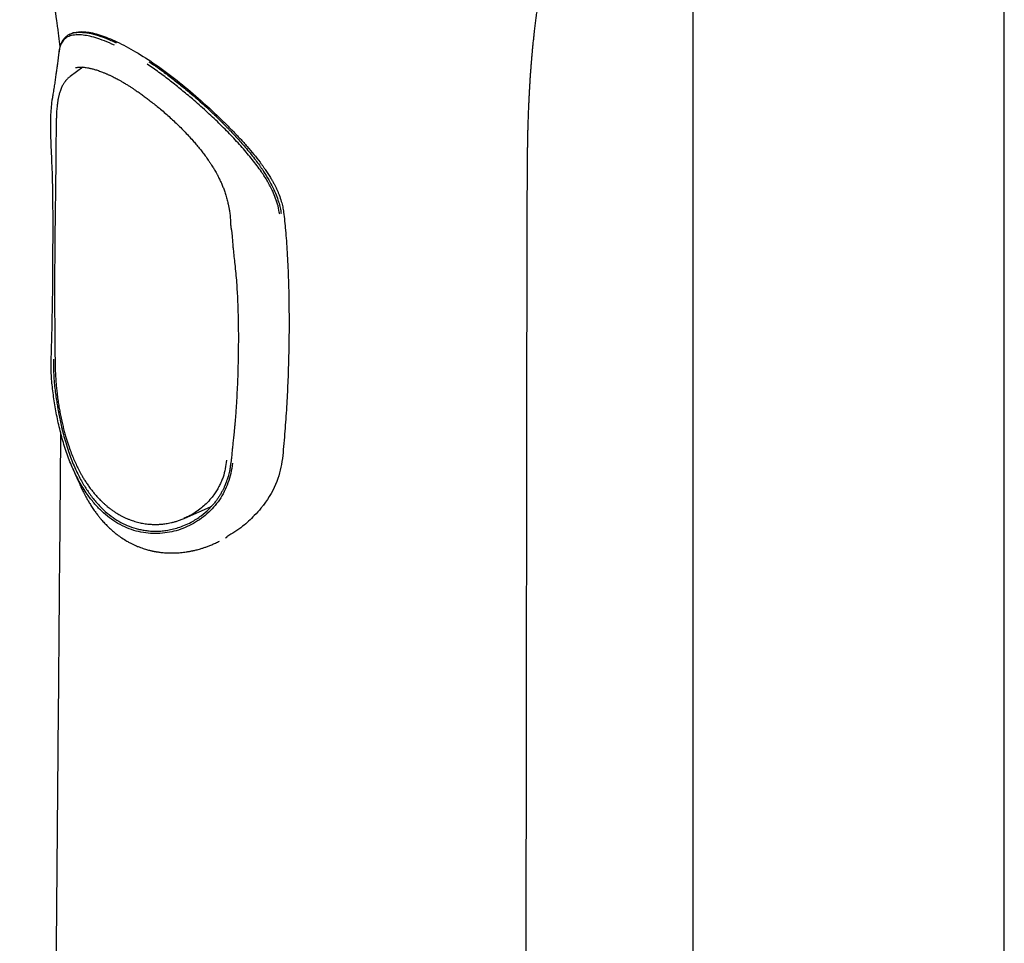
# Model space of a CAD drawing. Header units: millimetres. Extents: x 8 to 827, y 12 to 1643.
# Tile 14 of 134: x 699 to 768, y 489 to 554. Entities that reach past the tile are written whole.
import ezdxf

# ---------------------------------------------------------------- set-up
doc = ezdxf.new("R2010")
doc.units = ezdxf.units.MM

msp = doc.modelspace()

# ---------------------------------------------------------------- linework, layer by layer
at = {"color": 7, "linetype": 'Continuous', "lineweight": 30}
for p, q in [((768.127, 449.357), (768.127, 654.804)), ((746.227, 567.624), (746.227, 449.357)), ((702.41, 553.231), (702.316, 553.177)), ((703.318, 550.903), (702.417, 550.246)), ((701.058, 547.5), (701.166, 548.623)), ((701.454, 547.197), (701.437, 546.109)), ((734.464, 453.366), (734.58, 541.211)), ((703.035, 521.737), (703.099, 521.589)), ((710.498, 519.2), (712.305, 520)), ((712.369, 520.029), (712.305, 520)), ((713.355, 517.816), (713.46, 517.876))]:
    msp.add_line(p, q, dxfattribs=at)
for points, knots in [([(698.878, 564.149), (698.895, 564.112), (698.924, 564.045), (698.963, 563.956), (698.991, 563.888), (699.014, 563.836), (699.033, 563.79), (699.075, 563.688), (699.145, 563.518), (699.24, 563.279), (699.336, 563.029), (699.428, 562.78), (699.525, 562.513), (699.61, 562.268), (699.683, 562.05), (699.74, 561.878), (699.793, 561.714), (699.842, 561.563), (699.886, 561.422), (699.929, 561.281), (699.972, 561.14), (700.015, 560.996), (700.056, 560.853), (700.097, 560.712), (700.134, 560.581), (700.163, 560.477), (700.186, 560.395), (700.206, 560.324), (700.227, 560.244), (700.253, 560.15), (700.282, 560.043), (700.309, 559.94), (700.332, 559.851), (700.351, 559.779), (700.368, 559.714), (700.387, 559.642), (700.408, 559.557), (700.431, 559.467), (700.454, 559.377), (700.473, 559.298), (700.49, 559.232), (700.504, 559.176), (700.516, 559.125), (700.53, 559.068), (700.547, 558.996), (700.57, 558.902), (700.593, 558.804), (700.614, 558.716), (700.631, 558.642), (700.648, 558.571), (700.666, 558.491), (700.689, 558.392), (700.713, 558.284), (700.737, 558.181), (700.758, 558.087), (700.78, 557.986), (700.804, 557.874), (700.828, 557.765), (700.849, 557.667), (700.869, 557.572), (700.892, 557.464), (700.913, 557.362), (700.93, 557.279), (700.943, 557.214), (700.956, 557.151), (700.969, 557.087), (700.982, 557.021), (701.001, 556.925), (701.026, 556.797), (701.056, 556.641), (701.086, 556.483), (701.116, 556.32), (701.145, 556.165), (701.167, 556.04), (701.186, 555.932), (701.205, 555.828), (701.224, 555.717), (701.242, 555.611), (701.258, 555.516), (701.272, 555.431), (701.285, 555.354), (701.3, 555.261), (701.319, 555.149), (701.34, 555.018), (701.362, 554.876), (701.383, 554.74), (701.402, 554.614), (701.417, 554.514), (701.431, 554.424), (701.442, 554.348), (701.452, 554.279), (701.466, 554.181), (701.486, 554.044), (701.512, 553.861), (701.54, 553.661), (701.568, 553.454), (701.595, 553.247), (701.62, 553.043), (701.644, 552.841), (701.664, 552.659), (701.683, 552.486), (701.696, 552.365), (701.702, 552.31)], [0, 0, 0, 0, 0.010948, 0.019585, 0.025886, 0.03037, 0.034729, 0.039088, 0.059379, 0.082903, 0.105735, 0.128005, 0.150612, 0.178179, 0.193287, 0.208628, 0.223573, 0.236646, 0.248515, 0.260493, 0.273719, 0.285494, 0.298117, 0.310659, 0.322025, 0.331524, 0.33722, 0.342928, 0.349469, 0.357483, 0.366607, 0.376086, 0.383373, 0.388788, 0.394061, 0.39959, 0.406618, 0.415015, 0.422074, 0.428872, 0.434299, 0.438503, 0.442676, 0.447048, 0.453137, 0.461072, 0.469604, 0.476479, 0.482432, 0.487952, 0.494308, 0.502115, 0.511833, 0.520346, 0.527426, 0.53551, 0.545052, 0.554451, 0.562295, 0.569436, 0.578376, 0.588265, 0.594377, 0.598956, 0.602952, 0.608317, 0.615018, 0.621329, 0.633754, 0.646398, 0.659382, 0.672893, 0.68634, 0.696863, 0.703812, 0.712567, 0.722065, 0.730669, 0.738365, 0.745228, 0.751395, 0.756874, 0.767777, 0.778274, 0.78927, 0.802761, 0.81085, 0.819279, 0.826529, 0.832436, 0.837561, 0.842836, 0.854788, 0.867793, 0.881925, 0.896705, 0.912303, 0.928983, 0.946964, 0.96637, 0.984894, 1, 1, 1, 1]), ([(734.579, 541.211), (734.579, 541.38), (734.58, 541.708), (734.581, 542.183), (734.582, 542.624), (734.583, 543.033), (734.585, 543.408), (734.587, 543.751), (734.59, 544.051), (734.592, 544.309), (734.594, 544.529), (734.596, 544.725), (734.599, 544.893), (734.6, 545.033), (734.602, 545.148), (734.604, 545.243), (734.605, 545.318), (734.606, 545.372), (734.606, 545.413), (734.607, 545.457), (734.608, 545.518), (734.61, 545.605), (734.612, 545.714), (734.615, 545.879), (734.619, 546.1), (734.626, 546.38), (734.634, 546.684), (734.643, 547.014), (734.655, 547.37), (734.668, 547.738), (734.683, 548.102), (734.698, 548.449), (734.714, 548.777), (734.73, 549.087), (734.746, 549.393), (734.764, 549.692), (734.782, 549.987), (734.801, 550.266), (734.82, 550.538), (734.839, 550.805), (734.857, 551.028), (734.871, 551.207), (734.882, 551.34), (734.892, 551.462), (734.901, 551.567), (734.908, 551.648), (734.914, 551.714), (734.919, 551.776), (734.926, 551.852), (734.934, 551.944), (734.945, 552.053), (734.956, 552.179), (734.97, 552.322), (734.986, 552.478), (735.002, 552.642), (735.019, 552.804), (735.036, 552.961), (735.052, 553.112), (735.072, 553.283), (735.093, 553.47), (735.117, 553.672), (735.14, 553.862), (735.163, 554.044), (735.187, 554.225), (735.211, 554.411), (735.237, 554.6), (735.259, 554.757), (735.275, 554.874), (735.286, 554.945), (735.294, 555.001), (735.3, 555.045), (735.306, 555.086), (735.314, 555.141), (735.326, 555.216), (735.341, 555.315), (735.359, 555.433), (735.38, 555.57), (735.404, 555.72), (735.441, 555.942), (735.488, 556.221), (735.535, 556.491), (735.571, 556.688), (735.596, 556.819), (735.619, 556.943), (735.641, 557.057), (735.661, 557.16), (735.679, 557.25), (735.696, 557.334), (735.715, 557.428), (735.739, 557.544), (735.769, 557.686), (735.802, 557.844), (735.864, 558.128), (735.93, 558.413), (735.997, 558.691), (736.034, 558.841), (736.067, 558.973), (736.09, 559.063), (736.102, 559.112), (736.104, 559.121)], [0, 0, 0, 0, 0.0252896, 0.0489389, 0.0709571, 0.0913522, 0.1101309, 0.1272989, 0.1428613, 0.1551645, 0.1662438, 0.1761014, 0.1847388, 0.191558, 0.197363, 0.2021546, 0.2059332, 0.2086994, 0.2104572, 0.2121186, 0.215397, 0.2198259, 0.2254048, 0.232029, 0.2450235, 0.2593251, 0.2749324, 0.291844, 0.3104434, 0.3301368, 0.3492232, 0.3673961, 0.3846571, 0.4010077, 0.4164494, 0.4333175, 0.4489519, 0.4637727, 0.4784485, 0.4929885, 0.5073933, 0.5149446, 0.5224558, 0.5293345, 0.535127, 0.5398335, 0.5427821, 0.5460477, 0.5502434, 0.5553691, 0.5614247, 0.5685024, 0.5765329, 0.5855157, 0.5950262, 0.6042513, 0.6131711, 0.6217854, 0.6300944, 0.6425347, 0.6542214, 0.6651548, 0.6755434, 0.6861739, 0.6971222, 0.7083877, 0.7198768, 0.7251143, 0.7294057, 0.7327514, 0.7351514, 0.7373362, 0.7402603, 0.7450567, 0.7510564, 0.7582588, 0.766663, 0.7762177, 0.7859135, 0.8077656, 0.8282127, 0.8368879, 0.8452838, 0.853351, 0.8607364, 0.8673713, 0.8732561, 0.8783933, 0.883685, 0.8917281, 0.9012288, 0.9120212, 0.9230755, 0.9583569, 0.9703504, 0.9807904, 0.9896784, 0.9980789, 1, 1, 1, 1]), ([(702.327, 553.158), (702.396, 553.202), (702.581, 553.318), (703.009, 553.374), (703.577, 553.341), (704.219, 553.194), (704.909, 552.961), (705.418, 552.734), (705.667, 552.623)], [0, 0, 0, 0, 0.113583, 0.306058, 0.490593, 0.667509, 0.837173, 1, 1, 1, 1]), ([(702.413, 553.229), (702.445, 553.248), (702.519, 553.291), (702.608, 553.32), (702.659, 553.337)], [0, 0, 0, 0, 0.429776, 1, 1, 1, 1]), ([(702.663, 553.339), (702.898, 553.377), (703.361, 553.454), (704.363, 553.246), (705.53, 552.803), (706.845, 552.12), (708.269, 551.223), (709.763, 550.13), (711.294, 548.875), (712.279, 547.962), (712.778, 547.5)], [0, 0, 0, 0, 0.12877, 0.254534, 0.377966, 0.499781, 0.621685, 0.745219, 0.871098, 1, 1, 1, 1]), ([(702.315, 553.175), (702.284, 553.157), (702.226, 553.122), (702.155, 553.067), (702.101, 553.02), (702.055, 552.976), (702.021, 552.939), (701.995, 552.909), (701.974, 552.884), (701.951, 552.853), (701.924, 552.816), (701.896, 552.774), (701.87, 552.73), (701.847, 552.689), (701.828, 552.653), (701.812, 552.619), (701.797, 552.586), (701.782, 552.552), (701.768, 552.516), (701.753, 552.476), (701.736, 552.426), (701.716, 552.362), (701.694, 552.282), (701.672, 552.187), (701.651, 552.074), (701.639, 551.99), (701.633, 551.946)], [0, 0, 0, 0, 0.071464, 0.134796, 0.19018, 0.238869, 0.281142, 0.302085, 0.325148, 0.353152, 0.386097, 0.423982, 0.462188, 0.495365, 0.523505, 0.548558, 0.57393, 0.599684, 0.625819, 0.653948, 0.688603, 0.734563, 0.788714, 0.851029, 0.921474, 1, 1, 1, 1]), ([(705.543, 552.449), (705.304, 552.556), (704.837, 552.765), (704.222, 552.975), (703.686, 553.111), (703.178, 553.183), (702.712, 553.183), (702.314, 553.084), (702.015, 552.892), (701.807, 552.607), (701.683, 552.292), (701.652, 552.035), (701.64, 551.932)], [0, 0, 0, 0, 0.0998613, 0.1951571, 0.2869306, 0.3758842, 0.4908809, 0.6028438, 0.7127345, 0.821254, 0.9288554, 1, 1, 1, 1]), ([(701.632, 551.933), (701.629, 551.908), (701.623, 551.859), (701.615, 551.795), (701.609, 551.747), (701.602, 551.693), (701.592, 551.617), (701.575, 551.481), (701.553, 551.309), (701.529, 551.125), (701.506, 550.957), (701.485, 550.8), (701.463, 550.638), (701.441, 550.485), (701.419, 550.326), (701.394, 550.153), (701.367, 549.966), (701.338, 549.776), (701.31, 549.59), (701.28, 549.396), (701.25, 549.202), (701.225, 549.049), (701.207, 548.936), (701.193, 548.851), (701.176, 548.745), (701.163, 548.667), (701.156, 548.625)], [0, 0, 0, 0, 0.023039, 0.044057, 0.057212, 0.06683, 0.092581, 0.126016, 0.189141, 0.248123, 0.291674, 0.340732, 0.390221, 0.437886, 0.478862, 0.534365, 0.59418, 0.648466, 0.706528, 0.763076, 0.82481, 0.883396, 0.902527, 0.928331, 0.961059, 1, 1, 1, 1]), ([(707.972, 551.292), (708.188, 551.144), (708.628, 550.842), (709.313, 550.339), (710.024, 549.79), (710.786, 549.168), (711.594, 548.468), (712.205, 547.906), (712.591, 547.536), (712.757, 547.376), (712.923, 547.213), (713.088, 547.049), (713.253, 546.883), (713.417, 546.716), (713.581, 546.547), (713.763, 546.358), (713.975, 546.133), (714.23, 545.858), (714.519, 545.534), (714.835, 545.167), (715.161, 544.772), (715.463, 544.383), (715.67, 544.102), (715.791, 543.931), (715.846, 543.853), (715.898, 543.778), (715.946, 543.708), (715.991, 543.641), (716.149, 543.403), (716.395, 543.004), (716.688, 542.452), (716.916, 541.938), (717.085, 541.463), (717.205, 541.027), (717.248, 540.745), (717.268, 540.611)], [0, 0, 0, 0, 0.055863, 0.113474, 0.172918, 0.234271, 0.305334, 0.378968, 0.393748, 0.40863, 0.423616, 0.438706, 0.453901, 0.4692, 0.484606, 0.500117, 0.520917, 0.54588, 0.575007, 0.608298, 0.644627, 0.680751, 0.711727, 0.718989, 0.725899, 0.732455, 0.738658, 0.744508, 0.750005, 0.801153, 0.848442, 0.891913, 0.931615, 0.967614, 1, 1, 1, 1]), ([(702.799, 550.873), (702.82, 550.878), (702.878, 550.889), (702.977, 550.901), (703.108, 550.909), (703.253, 550.909), (703.409, 550.898), (703.562, 550.88), (703.696, 550.857), (703.814, 550.833), (703.917, 550.81), (704.028, 550.781), (704.15, 550.747), (704.28, 550.707), (704.419, 550.661), (704.562, 550.61), (704.692, 550.56), (704.802, 550.516), (704.889, 550.48), (704.969, 550.446), (705.047, 550.411), (705.119, 550.379), (705.189, 550.347), (705.263, 550.312), (705.354, 550.269), (705.462, 550.215), (705.589, 550.151), (705.735, 550.074), (705.899, 549.985), (706.016, 549.918), (706.078, 549.883)], [0, 0, 0, 0, 0.027414, 0.076286, 0.124184, 0.186322, 0.243372, 0.296181, 0.348886, 0.379988, 0.413188, 0.448491, 0.485757, 0.524713, 0.565353, 0.607653, 0.647187, 0.674504, 0.697987, 0.71825, 0.738805, 0.760208, 0.775122, 0.794245, 0.81771, 0.845514, 0.877653, 0.91412, 0.954906, 1, 1, 1, 1]), ([(717.164, 540.57), (717.131, 540.763), (717.065, 541.139), (716.89, 541.673), (716.653, 542.253), (716.327, 542.876), (715.849, 543.617), (715.249, 544.406), (714.53, 545.264), (713.743, 546.121), (712.892, 546.977), (711.98, 547.833), (711.097, 548.611), (710.259, 549.316), (709.474, 549.944), (708.658, 550.56), (708.116, 550.933), (707.838, 551.124)], [0, 0, 0, 0, 0.0472772, 0.091857, 0.1342523, 0.1950341, 0.2537467, 0.3309297, 0.4084368, 0.4866052, 0.5657614, 0.6464101, 0.7292442, 0.793319, 0.859425, 0.9280682, 1, 1, 1, 1]), ([(702.418, 550.245), (702.391, 550.224), (702.341, 550.186), (702.274, 550.126), (702.217, 550.071), (702.171, 550.021), (702.133, 549.978), (702.103, 549.941), (702.074, 549.904), (702.04, 549.858), (701.999, 549.799), (701.952, 549.724), (701.901, 549.634), (701.846, 549.526), (701.791, 549.399), (701.742, 549.272), (701.714, 549.183), (701.703, 549.146)], [0, 0, 0, 0, 0.076992, 0.145953, 0.206866, 0.259735, 0.304581, 0.341429, 0.376904, 0.420118, 0.47903, 0.548071, 0.627204, 0.716391, 0.8156, 0.924818, 1, 1, 1, 1]), ([(706.078, 549.883), (706.152, 549.84), (706.294, 549.757), (706.499, 549.63), (706.687, 549.511), (706.856, 549.4), (707.005, 549.299), (707.143, 549.206), (707.271, 549.116), (707.397, 549.027), (707.519, 548.939), (707.686, 548.817), (707.906, 548.652), (708.185, 548.437), (708.48, 548.202), (708.799, 547.939), (709.132, 547.655), (709.471, 547.352), (709.801, 547.046), (710.125, 546.733), (710.442, 546.413), (710.751, 546.087), (711.03, 545.778), (711.279, 545.489), (711.501, 545.221), (711.718, 544.946), (711.933, 544.661), (712.115, 544.405), (712.262, 544.19), (712.368, 544.028), (712.457, 543.886), (712.535, 543.759), (712.61, 543.632), (712.693, 543.488), (712.803, 543.287), (712.896, 543.111), (712.952, 542.989), (712.962, 542.967)], [0, 0, 0, 0, 0.0302539, 0.0578847, 0.0828785, 0.1052254, 0.1249197, 0.1419584, 0.1590728, 0.1753308, 0.1910885, 0.2063448, 0.2401986, 0.2761208, 0.3140862, 0.3538014, 0.3991407, 0.443051, 0.4865324, 0.530022, 0.573517, 0.6169845, 0.6603817, 0.6943823, 0.7284047, 0.76245, 0.7974885, 0.8345459, 0.8561347, 0.8759321, 0.8929153, 0.9070836, 0.9212388, 0.9382239, 0.9580314, 0.9921215, 1, 1, 1, 1]), ([(701.696, 549.141), (701.684, 549.102), (701.662, 549.027), (701.633, 548.915), (701.61, 548.815), (701.593, 548.735), (701.581, 548.673), (701.572, 548.622), (701.562, 548.566), (701.549, 548.49), (701.535, 548.389), (701.518, 548.26), (701.501, 548.105), (701.485, 547.924), (701.47, 547.713), (701.459, 547.47), (701.455, 547.291), (701.454, 547.197)], [0, 0, 0, 0, 0.075049, 0.145266, 0.204556, 0.253048, 0.283635, 0.309452, 0.340116, 0.377022, 0.434243, 0.50194, 0.580118, 0.66883, 0.768202, 0.878467, 1, 1, 1, 1]), ([(701.095, 530.419), (701.127, 531.549), (701.191, 533.808), (701.216, 537.09), (701.228, 539.867), (701.213, 542.152), (701.168, 543.964), (701.067, 545.717), (701.061, 546.906), (701.058, 547.5)], [0, 0, 0, 0, 0.186632, 0.37308, 0.55964, 0.669686, 0.779689, 0.889854, 1, 1, 1, 1]), ([(712.775, 547.497), (712.96, 547.319), (713.33, 546.963), (713.865, 546.422), (714.385, 545.88), (714.882, 545.334), (715.349, 544.778), (715.684, 544.348), (715.906, 544.049), (716.025, 543.884), (716.136, 543.724), (716.24, 543.571), (716.337, 543.424), (716.427, 543.283), (716.531, 543.114), (716.645, 542.922), (716.762, 542.711), (716.849, 542.543), (716.913, 542.413), (716.96, 542.313), (717.005, 542.214), (717.047, 542.115), (717.087, 542.018), (717.171, 541.805), (717.276, 541.495), (717.38, 541.092), (717.419, 540.835), (717.439, 540.71)], [0, 0, 0, 0, 0.082977, 0.166038, 0.249218, 0.33272, 0.416147, 0.4995, 0.525007, 0.549563, 0.573167, 0.595819, 0.617522, 0.638274, 0.658076, 0.691913, 0.722564, 0.750034, 0.764395, 0.778607, 0.792671, 0.806587, 0.820358, 0.833983, 0.896286, 0.949315, 1, 1, 1, 1]), ([(701.435, 546.108), (701.429, 545.772), (701.415, 545.09), (701.411, 544.063), (701.408, 543.023), (701.398, 542.317), (701.393, 541.965)], [0, 0, 0, 0, 0.245187, 0.497231, 0.748866, 1, 1, 1, 1]), ([(712.962, 542.967), (712.996, 542.895), (713.072, 542.734), (713.178, 542.48), (713.282, 542.2), (713.365, 541.948), (713.428, 541.73), (713.473, 541.559), (713.51, 541.407), (713.537, 541.293), (713.556, 541.203), (713.573, 541.122), (713.594, 541.02), (713.616, 540.896), (713.64, 540.749), (713.663, 540.581), (713.684, 540.391), (713.691, 540.257), (713.695, 540.186)], [0, 0, 0, 0, 0.077839, 0.17573, 0.274707, 0.377965, 0.444486, 0.506532, 0.560671, 0.606973, 0.628673, 0.657407, 0.694229, 0.739163, 0.792228, 0.853425, 0.922719, 1, 1, 1, 1]), ([(701.393, 541.965), (701.39, 541.782), (701.384, 541.426), (701.376, 540.905), (701.369, 540.41), (701.363, 539.943), (701.358, 539.502), (701.353, 539.089), (701.35, 538.704), (701.347, 538.369), (701.344, 538.081), (701.343, 537.837), (701.341, 537.61), (701.34, 537.4), (701.339, 537.208), (701.338, 537.03), (701.337, 536.853), (701.336, 536.647), (701.335, 536.401), (701.335, 536.109), (701.334, 535.787), (701.334, 535.437), (701.333, 535.056), (701.334, 534.646), (701.335, 534.207), (701.336, 533.729), (701.338, 533.211), (701.341, 532.653), (701.346, 532.062), (701.351, 531.437), (701.358, 530.777), (701.364, 530.325), (701.366, 530.094)], [0, 0, 0, 0, 0.0474266, 0.0924248, 0.1349963, 0.1751428, 0.2128656, 0.2481659, 0.2810445, 0.3115021, 0.333735, 0.354474, 0.3737192, 0.3914707, 0.4077287, 0.4224932, 0.4367652, 0.452487, 0.4746653, 0.4992726, 0.526309, 0.5557747, 0.58767, 0.6219953, 0.6587511, 0.697938, 0.7415996, 0.7879317, 0.8369358, 0.8886136, 0.9429675, 1, 1, 1, 1]), ([(713.695, 540.186), (713.698, 540.089), (713.705, 539.898), (713.731, 539.633), (713.774, 539.401), (713.807, 539.184), (713.825, 538.977), (713.84, 538.778), (713.853, 538.588), (713.866, 538.411), (713.879, 538.253), (713.905, 537.978), (713.951, 537.579), (714.013, 537.015), (714.077, 536.412), (714.129, 535.768), (714.182, 534.949), (714.227, 533.954), (714.254, 532.782), (714.259, 531.498), (714.241, 530.105), (714.192, 528.602), (714.134, 527.475), (714.085, 526.723), (714.057, 526.341), (714.029, 526.002), (714.003, 525.706), (713.98, 525.462), (713.956, 525.226), (713.933, 525.007), (713.911, 524.807), (713.889, 524.618), (713.869, 524.433), (713.85, 524.269), (713.834, 524.119), (713.82, 523.976), (713.805, 523.805), (713.787, 523.605), (713.765, 523.376), (713.744, 523.212), (713.734, 523.125)], [0, 0, 0, 0, 0.016555, 0.032355, 0.046784, 0.059952, 0.072041, 0.08314, 0.094916, 0.105239, 0.114155, 0.122767, 0.154115, 0.186309, 0.224769, 0.263241, 0.30173, 0.370462, 0.439205, 0.507947, 0.595433, 0.682922, 0.770413, 0.791979, 0.813871, 0.836795, 0.850798, 0.865158, 0.878954, 0.891571, 0.90301, 0.913411, 0.923989, 0.935029, 0.941619, 0.94992, 0.959938, 0.971652, 0.985024, 1, 1, 1, 1]), ([(717.439, 540.71), (717.464, 540.502), (717.516, 540.081), (717.555, 539.654), (717.574, 539.436)], [0, 0, 0, 0, 0.492118, 1, 1, 1, 1]), ([(717.571, 539.434), (717.592, 539.186), (717.635, 538.672), (717.688, 537.873), (717.733, 537.022), (717.771, 536.119), (717.787, 535.5), (717.796, 535.183)], [0, 0, 0, 0, 0.176807, 0.36519, 0.565171, 0.776769, 1, 1, 1, 1]), ([(717.796, 535.183), (717.806, 534.631), (717.826, 533.523), (717.821, 531.857), (717.789, 530.181), (717.727, 528.495), (717.636, 526.8), (717.517, 525.097), (717.414, 523.96), (717.362, 523.389)], [0, 0, 0, 0, 0.1402, 0.281263, 0.423204, 0.566035, 0.70977, 0.854421, 1, 1, 1, 1]), ([(705.791, 518.826), (705.588, 518.954), (705.183, 519.208), (704.624, 519.696), (704.103, 520.25), (703.574, 520.937), (703.052, 521.773), (702.562, 522.764), (702.154, 523.819), (701.823, 524.919), (701.555, 526.044), (701.343, 527.175), (701.184, 528.292), (701.083, 529.384), (701.091, 530.074), (701.095, 530.419)], [0, 0, 0, 0, 0.062854, 0.125474, 0.188032, 0.250607, 0.334048, 0.417409, 0.5005, 0.583601, 0.666751, 0.74958, 0.832639, 0.916286, 1, 1, 1, 1]), ([(701.265, 530.372), (701.259, 530.163), (701.249, 529.761), (701.274, 529.162), (701.319, 528.602), (701.378, 528.087), (701.444, 527.619), (701.508, 527.219), (701.57, 526.853), (701.635, 526.486), (701.718, 526.064), (701.823, 525.589), (701.954, 525.062), (702.116, 524.488), (702.298, 523.915), (702.494, 523.372), (702.694, 522.885), (702.899, 522.435), (703.108, 522.022), (703.318, 521.645), (703.528, 521.302), (703.825, 520.859), (704.226, 520.34), (704.752, 519.791), (705.291, 519.331), (705.67, 519.094), (705.856, 518.979)], [0, 0, 0, 0, 0.051909, 0.099747, 0.143517, 0.183228, 0.218886, 0.250504, 0.27389, 0.301356, 0.332906, 0.368542, 0.408265, 0.452073, 0.499967, 0.541623, 0.581281, 0.618943, 0.654614, 0.688299, 0.720005, 0.749738, 0.816518, 0.880408, 0.941524, 1, 1, 1, 1]), ([(701.366, 530.094), (701.369, 529.965), (701.374, 529.713), (701.39, 529.327), (701.414, 528.947), (701.444, 528.574), (701.482, 528.181), (701.531, 527.77), (701.59, 527.345), (701.656, 526.938), (701.729, 526.534), (701.81, 526.135), (701.899, 525.747), (701.989, 525.387), (702.079, 525.057), (702.168, 524.755), (702.256, 524.475), (702.366, 524.147), (702.502, 523.776), (702.668, 523.368), (702.836, 522.992), (702.983, 522.691), (703.108, 522.453), (703.214, 522.26), (703.333, 522.055), (703.469, 521.833), (703.623, 521.597), (703.798, 521.348), (703.98, 521.11), (704.165, 520.884), (704.349, 520.676), (704.537, 520.479), (704.719, 520.303), (704.883, 520.155), (705.028, 520.031), (705.154, 519.93), (705.262, 519.848), (705.358, 519.777), (705.448, 519.713), (705.545, 519.648), (705.655, 519.576), (705.787, 519.495), (705.94, 519.408), (706.114, 519.316), (706.304, 519.224), (706.504, 519.138), (706.758, 519.04), (707.068, 518.941), (707.434, 518.853), (707.739, 518.802), (707.972, 518.777), (708.123, 518.766), (708.25, 518.76), (708.352, 518.757), (708.427, 518.757), (708.483, 518.757), (708.533, 518.758), (708.595, 518.76), (708.674, 518.763), (708.771, 518.769), (708.887, 518.779), (709.023, 518.793), (709.18, 518.814), (709.357, 518.844), (709.553, 518.885), (709.767, 518.938), (709.998, 519.007), (710.246, 519.093), (710.413, 519.164), (710.499, 519.201)], [0, 0, 0, 0, 0.023615, 0.046292, 0.068105, 0.089109, 0.109344, 0.133596, 0.156721, 0.178736, 0.199645, 0.222186, 0.243272, 0.26289, 0.281027, 0.29767, 0.313037, 0.327939, 0.353033, 0.376826, 0.399341, 0.420594, 0.432178, 0.444094, 0.457389, 0.472076, 0.488163, 0.50566, 0.524566, 0.540367, 0.557028, 0.573948, 0.589263, 0.602835, 0.614467, 0.624416, 0.632682, 0.639782, 0.646653, 0.653515, 0.661754, 0.671516, 0.682802, 0.695391, 0.709309, 0.723537, 0.737897, 0.762552, 0.787541, 0.812835, 0.82457, 0.834801, 0.843379, 0.850311, 0.855608, 0.858706, 0.861694, 0.865896, 0.87132, 0.877969, 0.885909, 0.895255, 0.90601, 0.918173, 0.931744, 0.94672, 0.963094, 0.980858, 1, 1, 1, 1]), ([(701.752, 525.261), (701.686, 517.418), (701.558, 502.331), (701.397, 483.728), (701.287, 471.035), (701.237, 465.324), (701.214, 462.77), (701.192, 460.249), (701.172, 457.991), (701.156, 456.091)], [0, 0, 0, 0, 0.340207, 0.654441, 0.806803, 0.890683, 0.902084, 0.917599, 1, 1, 1, 1]), ([(713.849, 523.056), (713.81, 522.818), (713.733, 522.341), (713.534, 521.677), (713.272, 521.055), (712.937, 520.483), (712.53, 519.96), (712.06, 519.492), (711.537, 519.082), (710.969, 518.736), (710.365, 518.462), (709.733, 518.264), (709.079, 518.145), (708.412, 518.106), (707.741, 518.15), (707.074, 518.281), (706.417, 518.496), (706, 518.716), (705.791, 518.826)], [0, 0, 0, 0, 0.062832, 0.125652, 0.188257, 0.250453, 0.312526, 0.374843, 0.437255, 0.499573, 0.561866, 0.624336, 0.686899, 0.749481, 0.812038, 0.874575, 0.937171, 1, 1, 1, 1]), ([(713.434, 523.271), (713.372, 522.868), (713.293, 522.356), (713.068, 521.785), (712.929, 521.486), (712.766, 521.191), (712.574, 520.895), (712.318, 520.56), (712.012, 520.227), (711.643, 519.893), (711.229, 519.594), (710.821, 519.327), (710.525, 519.237), (710.414, 519.204)], [0, 0, 0, 0, 0.218478, 0.277773, 0.338935, 0.401973, 0.466898, 0.537428, 0.638737, 0.723323, 0.821474, 0.933123, 1, 1, 1, 1]), ([(713.734, 523.125), (713.72, 523.035), (713.696, 522.862), (713.65, 522.622), (713.603, 522.409), (713.556, 522.224), (713.51, 522.065), (713.468, 521.931), (713.432, 521.824), (713.403, 521.742), (713.381, 521.681), (713.363, 521.636), (713.349, 521.599), (713.335, 521.564), (713.317, 521.52), (713.295, 521.465), (713.265, 521.396), (713.226, 521.311), (713.181, 521.215), (713.132, 521.117), (713.06, 520.981), (712.965, 520.815), (712.842, 520.623), (712.731, 520.465), (712.632, 520.335), (712.547, 520.23), (712.489, 520.162), (712.46, 520.128)], [0, 0, 0, 0, 0.077692, 0.148422, 0.212052, 0.268522, 0.317817, 0.359946, 0.394929, 0.419695, 0.439021, 0.454532, 0.46378, 0.474741, 0.489279, 0.507391, 0.529068, 0.559183, 0.593494, 0.627614, 0.660819, 0.736218, 0.806523, 0.873821, 0.916215, 0.959068, 1, 1, 1, 1]), ([(717.362, 523.389), (717.26, 522.846), (717.04, 521.678), (716.407, 520.633), (716.019, 520.12), (716.018, 520.12), (716.018, 520.12), (716.018, 520.12), (716.018, 520.119), (716.018, 520.119), (716.017, 520.118), (716.016, 520.117), (716.014, 520.114), (716.009, 520.108), (715.994, 520.087), (715.94, 520.019), (715.74, 519.772), (715.29, 519.27), (714.52, 518.548), (713.829, 518.122), (713.452, 517.889)], [0, 0, 0, 0, 0.238502, 0.512998, 0.513005, 0.51301, 0.513018, 0.513034, 0.513063, 0.513116, 0.513216, 0.513413, 0.513821, 0.514727, 0.516915, 0.524605, 0.5513, 0.649945, 0.808895, 1, 1, 1, 1]), ([(702.603, 522.706), (702.608, 522.696), (702.618, 522.674), (702.632, 522.641), (702.648, 522.606), (702.665, 522.566), (702.687, 522.516), (702.714, 522.455), (702.742, 522.391), (702.768, 522.331), (702.79, 522.281), (702.808, 522.24), (702.823, 522.204), (702.838, 522.169), (702.856, 522.129), (702.879, 522.075), (702.91, 522.004), (702.948, 521.914), (702.988, 521.822), (703.015, 521.759), (703.026, 521.732)], [0, 0, 0, 0, 0.029979, 0.069963, 0.102224, 0.137917, 0.19376, 0.257425, 0.327472, 0.391937, 0.440157, 0.482439, 0.518793, 0.550381, 0.590175, 0.64179, 0.717772, 0.810111, 0.918762, 1, 1, 1, 1]), ([(703.077, 521.628), (703.09, 521.599), (703.115, 521.543), (703.152, 521.463), (703.189, 521.382), (703.234, 521.284), (703.294, 521.16), (703.369, 521.008), (703.461, 520.83), (703.571, 520.626), (703.701, 520.398), (703.853, 520.148), (704.029, 519.878), (704.159, 519.697), (704.227, 519.601)], [0, 0, 0, 0, 0.038204, 0.073011, 0.106387, 0.15094, 0.209042, 0.280724, 0.366029, 0.465019, 0.577778, 0.704419, 0.845094, 1, 1, 1, 1]), ([(705.856, 518.979), (706.047, 518.877), (706.437, 518.67), (706.956, 518.493), (707.39, 518.387), (707.729, 518.327), (708.076, 518.291), (708.433, 518.278), (708.804, 518.291), (709.194, 518.334), (709.607, 518.411), (710.039, 518.53), (710.485, 518.694), (711.037, 518.956), (711.618, 519.329), (712.125, 519.753), (712.376, 520.038), (712.468, 520.142)], [0, 0, 0, 0, 0.084799, 0.173429, 0.219258, 0.266116, 0.314022, 0.362997, 0.41353, 0.467977, 0.526353, 0.588672, 0.654944, 0.725178, 0.842815, 0.942323, 1, 1, 1, 1]), ([(704.227, 519.601), (704.281, 519.529), (704.383, 519.393), (704.533, 519.207), (704.668, 519.047), (704.789, 518.913), (704.897, 518.796), (704.999, 518.69), (705.134, 518.557), (705.306, 518.395), (705.513, 518.215), (705.654, 518.104), (705.723, 518.05)], [0, 0, 0, 0, 0.121436, 0.22992, 0.325596, 0.408553, 0.478917, 0.545279, 0.613511, 0.743537, 0.876776, 1, 1, 1, 1]), ([(705.723, 518.05), (705.836, 517.966), (706.063, 517.798), (706.303, 517.654), (706.423, 517.583)], [0, 0, 0, 0, 0.500003, 1, 1, 1, 1]), ([(706.423, 517.583), (706.495, 517.542), (706.631, 517.465), (706.829, 517.366), (707.006, 517.283), (707.118, 517.237), (707.17, 517.215)], [0, 0, 0, 0, 0.296883, 0.56238, 0.79672, 1, 1, 1, 1]), ([(709.155, 516.764), (709.254, 516.759), (709.443, 516.749), (709.716, 516.75), (709.966, 516.76), (710.191, 516.777), (710.393, 516.799), (710.564, 516.822), (710.707, 516.844), (710.822, 516.864), (710.918, 516.882), (710.996, 516.898), (711.057, 516.911), (711.112, 516.923), (711.186, 516.94), (711.293, 516.966), (711.438, 517.004), (711.611, 517.053), (711.81, 517.115), (712.029, 517.191), (712.268, 517.281), (712.525, 517.389), (712.746, 517.49), (712.88, 517.558), (712.924, 517.581)], [0, 0, 0, 0, 0.076702, 0.147196, 0.211553, 0.26983, 0.322074, 0.368323, 0.403216, 0.433437, 0.458704, 0.479025, 0.494408, 0.506818, 0.523005, 0.552961, 0.591419, 0.638343, 0.691952, 0.751174, 0.816015, 0.886492, 0.962632, 1, 1, 1, 1]), ([(707.17, 517.215), (707.238, 517.188), (707.367, 517.136), (707.553, 517.072), (707.719, 517.019), (707.865, 516.977), (707.991, 516.944), (708.1, 516.918), (708.188, 516.898), (708.259, 516.883), (708.315, 516.872), (708.369, 516.861), (708.422, 516.852), (708.483, 516.841), (708.564, 516.828), (708.673, 516.812), (708.81, 516.794), (708.974, 516.777), (709.092, 516.768), (709.155, 516.764)], [0, 0, 0, 0, 0.106724, 0.202471, 0.287379, 0.361545, 0.425029, 0.478415, 0.526896, 0.556617, 0.584799, 0.61144, 0.636543, 0.664894, 0.702227, 0.757788, 0.825893, 0.9066, 1, 1, 1, 1])]:
    msp.add_open_spline(points, degree=3, knots=knots, dxfattribs=at)

doc.saveas('drawing.dxf')
